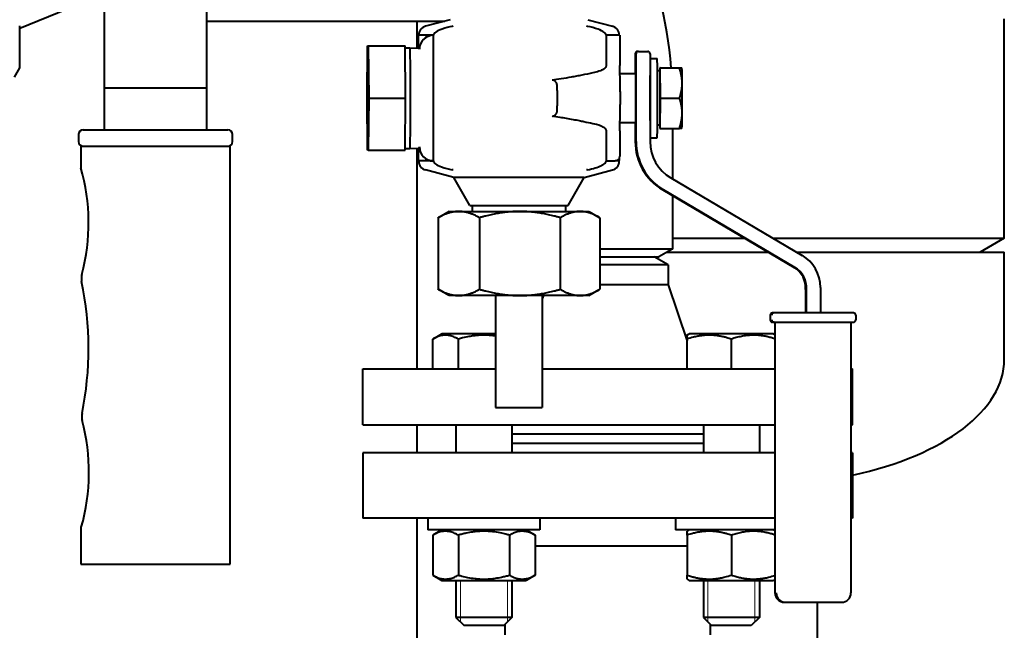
# Model space of a CAD drawing. Header units: millimetres. Extents: x -4428 to 4131, y -3615 to 4038.
# Tile 161 of 172: x 3672 to 3883, y 2447 to 2577. Entities that reach past the tile are written whole.
import ezdxf

# ---------------------------------------------------------------- set-up
doc = ezdxf.new("R2010")
doc.units = ezdxf.units.MM
doc.linetypes.add('K5LT_BASIC', pattern=[0])
doc.linetypes.add('K5LT_THIN', pattern=[0])
doc.layers.add('Системный слой', color=7, linetype='Continuous')

# ---------------------------------------------------------------- blocks, each defined once
blk = doc.blocks.new('U9')
at = {"layer": 'Системный слой', "color": 150, "linetype": 'K5LT_BASIC', "lineweight": 40, "true_color": 0x0080ff}
for p, q in [((3681.93, 2579.57), (3671.93, 2575.48)), ((3690.05, 2579.85), (3690.05, 2562.75)), ((3712.05, 2562.75), (3712.05, 2579.85)), ((3712.05, 2577.07), (3763.06, 2577.07)), ((3757.12, 2571.29), (3757.12, 2577.07)), ((3764.19, 2577.37), (3758.92, 2575.97)), ((3793.67, 2577.37), (3798.95, 2575.97)), ((3882.93, 2530.57), (3882.93, 2577.57)), ((3671.93, 2567.03), (3671.93, 2576.06)), ((3764.8, 2575.97), (3764.62, 2575.93)), ((3793.6, 2575.93), (3793.41, 2575.97)), ((3760.57, 2574.04), (3757.43, 2574.04)), ((3757.43, 2574.04), (3757.43, 2574.04)), ((3760.61, 2574.04), (3760.57, 2574.04)), ((3760.61, 2574.04), (3760.61, 2574.05)), ((3760.61, 2547.11), (3760.61, 2574.04)), ((3797.61, 2574.04), (3797.61, 2574.05)), ((3800.57, 2574.04), (3797.61, 2574.04)), ((3797.61, 2574.04), (3797.61, 2567.58)), ((3800.57, 2574.04), (3800.57, 2567.58)), ((3746.4, 2560.57), (3746.48, 2571.75)), ((3746.48, 2571.75), (3746.64, 2571.75)), ((3746.64, 2571.75), (3754.51, 2571.75)), ((3746.64, 2571.75), (3746.72, 2560.57)), ((3754.6, 2560.57), (3754.51, 2571.75)), ((3754.52, 2571.34), (3755.55, 2571.34)), ((3755.55, 2571.34), (3757.3, 2571.28)), ((3803.84, 2570.07), (3803.84, 2565.82)), ((3804.02, 2551.26), (3804.02, 2570.07)), ((3804.52, 2570.57), (3804.34, 2570.57)), ((3804.52, 2570.57), (3806.52, 2570.57)), ((3807.02, 2570.07), (3807.02, 2565.39)), ((3807.02, 2569.07), (3808.53, 2569.07)), ((3670.81, 2565.09), (3671.93, 2567.03)), ((3671.66, 2566.56), (3671.93, 2567.03)), ((3795.08, 2566.07), (3794.73, 2565.99)), ((3800.57, 2567.58), (3800.57, 2567.58)), ((3800.57, 2565.82), (3803.93, 2565.82)), ((3809.13, 2566.39), (3808.61, 2566.39)), ((3809.08, 2567.07), (3809.08, 2566.39)), ((3809.18, 2567.07), (3809.08, 2567.07)), ((3809.18, 2567.07), (3813.29, 2567.07)), ((3809.22, 2560.57), (3809.18, 2567.07)), ((3813.29, 2567.07), (3813.83, 2567.07)), ((3813.83, 2567.07), (3813.83, 2567.07)), ((3807.02, 2565.39), (3807.02, 2555.75)), ((3690.05, 2562.75), (3712.05, 2562.75)), ((3690.05, 2562.75), (3690.05, 2555.12)), ((3712.05, 2555.12), (3712.05, 2562.75)), ((3787.13, 2562.22), (3787.13, 2558.92)), ((3800.61, 2561.92), (3800.61, 2561.92)), ((3800.61, 2561.92), (3800.61, 2561.92)), ((3800.61, 2561.91), (3800.61, 2561.92)), ((3800.61, 2561.91), (3800.61, 2559.23)), ((3746.48, 2549.4), (3746.4, 2560.57)), ((3746.72, 2560.57), (3746.64, 2549.4)), ((3746.72, 2560.57), (3754.6, 2560.57)), ((3754.51, 2549.4), (3754.6, 2560.57)), ((3809.18, 2554.07), (3809.22, 2560.57)), ((3809.22, 2560.57), (3813.34, 2560.57)), ((3800.61, 2559.23), (3800.61, 2559.23)), ((3800.61, 2559.23), (3800.61, 2559.23)), ((3800.61, 2559.23), (3800.61, 2559.23)), ((3800.57, 2555.33), (3803.93, 2555.33)), ((3803.84, 2555.33), (3803.84, 2551.26)), ((3807.02, 2555.75), (3807.02, 2551.26)), ((3685.55, 2553.76), (3716.55, 2553.76)), ((3690.05, 2555.12), (3690.05, 2553.76)), ((3712.05, 2553.76), (3712.05, 2555.12)), ((3794.73, 2555.15), (3795.08, 2555.08)), ((3797.61, 2553.57), (3797.61, 2548.11)), ((3800.57, 2553.57), (3800.57, 2553.57)), ((3800.57, 2553.57), (3800.57, 2548.11)), ((3809.13, 2554.76), (3808.61, 2554.76)), ((3809.08, 2554.76), (3809.08, 2554.07)), ((3809.08, 2554.07), (3809.18, 2554.07)), ((3809.18, 2554.07), (3813.29, 2554.07)), ((3811.93, 2543.22), (3811.93, 2554.07)), ((3813.83, 2554.07), (3813.29, 2554.07)), ((3813.83, 2554.07), (3813.83, 2554.07)), ((3684.55, 2552.76), (3684.55, 2551.26)), ((3717.55, 2551.26), (3717.55, 2552.76)), ((3807.02, 2552.07), (3808.53, 2552.07)), ((3685.05, 2550.26), (3685.55, 2550.26)), ((3685.05, 2550.26), (3685.05, 2545.66)), ((3685.55, 2550.26), (3716.55, 2550.26)), ((3716.55, 2550.26), (3717.05, 2550.26)), ((3717.05, 2461.76), (3717.05, 2550.26)), ((3746.64, 2549.4), (3746.48, 2549.4)), ((3746.64, 2549.4), (3754.51, 2549.4)), ((3754.52, 2549.8), (3755.55, 2549.8)), ((3755.55, 2549.8), (3757.3, 2549.86)), ((3757.12, 2502.57), (3757.12, 2549.85)), ((3757.43, 2547.11), (3757.43, 2547.11)), ((3760.57, 2547.11), (3757.43, 2547.11)), ((3760.57, 2547.11), (3760.61, 2547.11)), ((3760.61, 2547.11), (3760.61, 2547.1)), ((3797.61, 2548.11), (3797.61, 2547.1)), ((3797.61, 2547.11), (3799.57, 2547.11)), ((3800.43, 2547.11), (3799.57, 2547.11)), ((3800.43, 2547.11), (3800.43, 2547.11)), ((3764.93, 2543.57), (3758.92, 2545.18)), ((3764.8, 2545.18), (3764.62, 2545.21)), ((3792.93, 2543.57), (3798.95, 2545.18)), ((3793.6, 2545.21), (3793.41, 2545.18)), ((3768.39, 2537.57), (3764.93, 2543.57)), ((3792.93, 2543.57), (3764.93, 2543.57)), ((3789.47, 2537.57), (3792.93, 2543.57)), ((3811.44, 2543.51), (3839.58, 2526.89)), ((3809.74, 2540.93), (3837.88, 2524.31)), ((3838.06, 2524.31), (3809.91, 2540.93)), ((3811.93, 2528.3), (3811.93, 2539.64)), ((3763.93, 2536.29), (3761.73, 2535.03)), ((3763.93, 2536.29), (3766.04, 2536.29)), ((3766.04, 2536.29), (3779.12, 2536.29)), ((3768.39, 2537.57), (3789.47, 2537.57)), ((3768.93, 2537.57), (3768.93, 2536.29)), ((3779.12, 2536.29), (3792.01, 2536.29)), ((3788.93, 2537.57), (3788.93, 2536.29)), ((3792.01, 2536.29), (3793.93, 2536.29)), ((3793.93, 2536.29), (3796.13, 2535.03)), ((3761.61, 2534.95), (3761.61, 2519.63)), ((3770.46, 2534.95), (3770.46, 2519.63)), ((3787.78, 2534.95), (3787.78, 2519.63)), ((3796.25, 2534.95), (3796.25, 2519.63)), ((3811.93, 2530.57), (3827.28, 2530.57)), ((3833.35, 2530.57), (3882.93, 2530.57)), ((3882.93, 2530.57), (3877.73, 2527.57)), ((3796.25, 2528.3), (3811.93, 2528.3)), ((3811.93, 2528.3), (3808.93, 2526.57)), ((3796.25, 2526.57), (3808.93, 2526.57)), ((3810.93, 2524.84), (3807.93, 2526.57)), ((3810.66, 2527.57), (3832.36, 2527.57)), ((3838.43, 2527.57), (3882.93, 2527.57)), ((3882.93, 2504.57), (3882.93, 2527.57)), ((3810.93, 2524.84), (3796.25, 2524.84)), ((3810.93, 2524.84), (3810.93, 2520.57)), ((3763.93, 2518.29), (3761.73, 2519.56)), ((3793.93, 2518.29), (3796.13, 2519.56)), ((3810.93, 2520.57), (3796.25, 2520.57)), ((3810.93, 2520.57), (3814.95, 2508.52)), ((3840.51, 2519.57), (3840.34, 2519.57)), ((3840.34, 2519.57), (3840.34, 2514.57)), ((3840.51, 2514.57), (3840.51, 2519.57)), ((3843.51, 2520.01), (3843.51, 2514.57)), ((3766.04, 2518.29), (3763.93, 2518.29)), ((3779.12, 2518.29), (3766.04, 2518.29)), ((3773.93, 2518.29), (3773.93, 2494.29)), ((3792.01, 2518.29), (3779.12, 2518.29)), ((3784.17, 2518.29), (3783.93, 2517.57)), ((3783.93, 2518.29), (3783.93, 2494.29)), ((3793.93, 2518.29), (3792.01, 2518.29)), ((3832.76, 2514.07), (3832.76, 2514.07)), ((3832.76, 2514.07), (3832.76, 2513.07)), ((3833.59, 2514.57), (3833.26, 2514.57)), ((3850.59, 2514.57), (3833.59, 2514.57)), ((3851.09, 2514.07), (3851.09, 2514.07)), ((3851.09, 2514.07), (3851.09, 2513.07)), ((3851.09, 2513.07), (3851.09, 2513.07)), ((3833.59, 2512.57), (3833.26, 2512.57)), ((3833.59, 2512.57), (3850.59, 2512.57)), ((3833.79, 2512.57), (3833.79, 2454.57)), ((3850.06, 2512.57), (3850.06, 2454.57)), ((3760.44, 2508.95), (3762.39, 2510.07)), ((3760.44, 2502.57), (3760.44, 2508.95)), ((3761.91, 2509.8), (3762.39, 2510.07)), ((3773.93, 2510.07), (3762.39, 2510.07)), ((3765.93, 2502.57), (3765.93, 2508.95)), ((3814.59, 2509.59), (3815.42, 2510.07)), ((3814.95, 2509.8), (3815.42, 2510.07)), ((3814.95, 2508.95), (3814.95, 2509.8)), ((3814.95, 2502.57), (3814.95, 2508.95)), ((3833.47, 2510.07), (3815.42, 2510.07)), ((3824.45, 2502.57), (3824.45, 2508.95)), ((3833.79, 2509.89), (3833.47, 2510.07)), ((3833.79, 2509.89), (3833.47, 2510.07)), ((3745.43, 2490.57), (3745.43, 2502.57)), ((3745.43, 2502.57), (3773.93, 2502.57)), ((3783.93, 2502.57), (3833.79, 2502.57)), ((3850.06, 2502.57), (3850.43, 2502.57)), ((3850.43, 2490.57), (3850.43, 2502.57)), ((3773.93, 2494.29), (3783.93, 2494.29)), ((3745.43, 2490.57), (3833.79, 2490.57)), ((3757.12, 2484.57), (3757.12, 2490.57)), ((3765.41, 2490.57), (3765.41, 2484.57)), ((3777.41, 2490.57), (3777.41, 2484.57)), ((3818.45, 2490.57), (3818.45, 2484.57)), ((3830.45, 2490.57), (3830.45, 2484.57)), ((3850.06, 2490.57), (3850.43, 2490.57)), ((3818.45, 2488.57), (3777.41, 2488.57)), ((3818.45, 2486.57), (3777.41, 2486.57)), ((3833.79, 2484.57), (3745.43, 2484.57)), ((3745.43, 2484.57), (3745.43, 2470.57)), ((3850.43, 2484.57), (3850.06, 2484.57)), ((3850.43, 2484.57), (3850.43, 2470.57)), ((3833.79, 2470.57), (3745.43, 2470.57)), ((3757.12, 2355.57), (3757.12, 2470.57)), ((3759.41, 2470.57), (3759.41, 2468.07)), ((3783.41, 2470.57), (3783.41, 2468.07)), ((3812.45, 2470.57), (3812.45, 2468.07)), ((3850.43, 2470.57), (3850.06, 2470.57)), ((3685.14, 2468.65), (3685.05, 2468.67)), ((3685.05, 2468.67), (3685.05, 2461.76)), ((3771.41, 2468.07), (3759.41, 2468.07)), ((3762.39, 2468.07), (3760.44, 2466.95)), ((3760.44, 2466.95), (3760.44, 2458.4)), ((3765.93, 2466.95), (3765.93, 2458.4)), ((3783.41, 2468.07), (3771.41, 2468.07)), ((3776.9, 2466.95), (3776.9, 2458.4)), ((3780.44, 2468.07), (3782.38, 2466.95)), ((3782.38, 2466.95), (3782.38, 2458.4)), ((3833.79, 2468.07), (3812.45, 2468.07)), ((3815.42, 2468.07), (3814.95, 2467.8)), ((3814.95, 2466.95), (3814.95, 2467.8)), ((3814.95, 2466.95), (3814.95, 2458.4)), ((3824.45, 2466.95), (3824.45, 2458.4)), ((3833.47, 2468.07), (3833.79, 2467.89)), ((3814.95, 2464.57), (3782.38, 2464.57)), ((3685.05, 2461.76), (3685.05, 2460.76)), ((3685.05, 2460.76), (3717.05, 2460.76)), ((3717.05, 2460.76), (3717.05, 2461.76)), ((3760.44, 2458.4), (3762.39, 2457.27)), ((3782.38, 2458.4), (3780.44, 2457.27)), ((3814.95, 2457.55), (3814.95, 2458.4)), ((3762.39, 2457.27), (3780.44, 2457.27)), ((3765.41, 2457.27), (3765.41, 2449.32)), ((3777.41, 2457.27), (3777.41, 2449.32)), ((3814.95, 2457.55), (3815.42, 2457.27)), ((3815.42, 2457.27), (3824.45, 2457.27)), ((3818.45, 2457.27), (3818.45, 2449.32)), ((3824.45, 2457.27), (3833.47, 2457.27)), ((3830.45, 2457.27), (3830.45, 2449.32)), ((3833.79, 2457.46), (3833.47, 2457.27)), ((3833.79, 2454.57), (3833.79, 2454.57)), ((3850.06, 2454.57), (3850.06, 2454.57)), ((3835.79, 2452.57), (3836.06, 2452.57)), ((3836.06, 2452.57), (3848.06, 2452.57)), ((3842.93, 2367.57), (3842.93, 2452.57)), ((3777.41, 2449.32), (3765.41, 2449.32)), ((3765.41, 2449.32), (3767.16, 2447.57)), ((3765.41, 2449.32), (3767.16, 2447.57)), ((3777.41, 2449.32), (3775.66, 2447.57)), ((3775.93, 2447.84), (3775.66, 2447.57)), ((3775.93, 2447.84), (3775.93, 2445.57)), ((3830.45, 2449.32), (3818.45, 2449.32)), ((3818.45, 2449.32), (3820.2, 2447.57)), ((3819.93, 2447.84), (3819.93, 2445.57)), ((3830.45, 2449.32), (3828.7, 2447.57)), ((3830.45, 2449.32), (3828.7, 2447.57)), ((3775.66, 2447.57), (3767.16, 2447.57)), ((3828.7, 2447.57), (3820.2, 2447.57))]:
    blk.add_line(p, q, dxfattribs=at)
at = {"layer": 'Системный слой', "color": 7, "linetype": 'K5LT_THIN', "lineweight": 20}
for p, q in [((3766.36, 2457.27), (3766.36, 2449.32)), ((3776.47, 2457.27), (3776.47, 2449.32)), ((3819.39, 2457.27), (3819.39, 2449.32)), ((3829.5, 2457.27), (3829.5, 2449.32)), ((3766.36, 2449.32), (3766.36, 2448.38)), ((3776.47, 2449.32), (3776.47, 2448.38)), ((3819.39, 2449.32), (3819.39, 2448.38)), ((3829.5, 2449.32), (3829.5, 2448.38))]:
    blk.add_line(p, q, dxfattribs=at)
at = {"layer": 'Системный слой', "color": 150, "linetype": 'K5LT_BASIC', "lineweight": 40, "true_color": 0x0080ff}
for centre, radius, start, end in [((3713.93, 2558.57), 98, 4.9758, 22.9963), ((3759.43, 2574.04), 2, 104.9314, 180), ((3798.43, 2574.04), 2, 0, 75.0686), ((3685.55, 2552.76), 1, 90, 180), ((3716.55, 2552.76), 1, 0, 90), ((3685.55, 2551.26), 1, 180, 270), ((3716.55, 2551.26), 1, 270, 0), ((3759.43, 2547.11), 2, 180, 255.0686), ((3798.43, 2547.11), 2, 284.9314, 0), ((3799.57, 2548.11), 1, 270, 0), ((3643.66, 2533.85), 43.04, 345.1207, 15.9165), ((3688.44, 2521.96), 3.3, 165.1207, 191.8227), ((3616.75, 2506.95), 69.94, 348.5102, 11.8227), ((3833.26, 2514.07), 0.5, 135.0023, 180), ((3833.26, 2513.07), 0.5, 180, 270), ((3833.26, 2514.07), 0.5, 90, 135.0023), ((3850.59, 2514.07), 0.5, 0, 90), ((3850.59, 2513.07), 0.5, 315.0018, 0), ((3850.59, 2513.07), 0.5, 270, 315.0019), ((3688.53, 2492.36), 3.3, 168.5102, 194.9006), ((3643.77, 2480.45), 43.01, 344.0741, 14.9006), ((3835.79, 2454.57), 2, 180, 270), ((3848.06, 2454.57), 2, 315.0019, 0), ((3848.06, 2454.57), 2, 270, 315.0016)]:
    blk.add_arc(centre, radius, start, end, dxfattribs=at)
for centre, major_axis, ratio, start_param, end_param in [((3760.57, 2571.04), (0, 3), 0.99992, 0, 1.570796), ((3760.57, 2571.04), (-2.13, -2.13), 0.987442, 3.920672, 5.491469), ((3755.55, 2560.57), (0, -10.77), 0.012637, 3.141198, 3.141593), ((3755.55, 2560.57), (0, -10.77), 0.012637, 0.000395, 3.141198), ((3760.29, 2571.04), (-2.13, 2.13), 0.987442, 0.599961, 0.708565), ((3760.29, 2571.04), (0, -3), 0.99992, 4.543371, 4.629273), ((3804.34, 2570.07), (0, 0.5), 0.99992, 0, 1.570796), ((3804.52, 2570.07), (0, -0.5), 0.99992, 3.141593, 4.712389), ((3806.52, 2570.07), (0, 0.5), 0.99992, 4.712389, 6.283185), ((3808.53, 2560.57), (0, -8.5), 0.012637, 0, 3.141593), ((3803.93, 2560.57), (0, -5.25), 0.012637, 0, 3.141593), ((3809.13, 2560.57), (0, -5.82), 0.012637, 0, 3.141593), ((3813.83, 2560.57), (0, 6.5), 0.012637, -1.047198, -0.021891), ((3797.59, 2563.8), (-3, -0.04), 0.75645, 3.122271, 3.140965), ((3806.93, 2560.57), (0, 8.5), 0.012637, 4.109198, 5.31558), ((3813.83, 2560.57), (0, 6.5), 0.012637, 4.18879, 5.235988), ((3787.11, 2562.22), (0, 2), 0.012637, 4.712389, 5.064891), ((3787.11, 2558.92), (0, 2), 0.012637, 4.359887, 4.712389), ((3797.59, 2557.35), (3, -0.04), 0.75645, 0.000627, 0.019322), ((3813.83, 2560.57), (0, 6.5), 0.012637, 3.163484, 4.18879), ((3797.59, 2557.35), (3, -0.04), 0.75645, 0.000626, 0.000627), ((3815.84, 2551.26), (0, -12), 0.99992, 4.712389, 5.749775), ((3816.02, 2551.26), (0, -12), 0.99992, 4.712389, 5.749775), ((3816.02, 2551.26), (0, -9), 0.99992, 4.712389, 5.749775), ((3755.55, 2560.57), (0, -10.77), 0.012637, 0, 0.000395), ((3760.29, 2550.11), (2.13, 2.13), 0.987442, 2.433025, 2.541607), ((3760.57, 2550.11), (0, -3), 0.99992, 4.712389, 6.283185), ((3760.57, 2550.11), (-2.13, 2.13), 0.987442, 0.791717, 2.362513), ((3835.51, 2520.01), (0, 8), 0.99992, 4.712389, 5.749775), ((3835.3, 2519.96), (0, 5.06), 0.99992, 4.634895, 5.746753), ((3835.47, 2519.96), (0, 5.06), 0.99992, 4.634895, 5.746753), ((3833.26, 2513.07), (0, -0.5), 0.99992, 4.712389, 6.283185), ((3833.26, 2514.07), (0, 0.5), 0.99992, 0, 0.785398), ((3833.59, 2514.07), (0, 0.5), 0.99992, 0, 1.570796), ((3833.59, 2513.07), (0, -0.5), 0.99992, 4.712389, 6.283185), ((3850.59, 2514.07), (0, 0.5), 0.99992, 4.712389, 6.283185), ((3850.59, 2513.07), (0, -0.5), 0.99992, 0, 0.785398), ((3828.93, 2504.57), (54, 0), 0.5, 5.121886, 6.283185), ((3835.79, 2454.57), (0, -2), 0.99992, 4.712389, 6.283185), ((3836.06, 2454.57), (0, -2), 0.99992, 4.712389, 6.283185), ((3848.06, 2454.57), (0, -2), 0.99992, 0, 0.785398)]:
    blk.add_ellipse(centre, major_axis=major_axis, ratio=ratio, start_param=start_param, end_param=end_param, dxfattribs=at)
for points, knots in [([(3764.62, 2575.93), (3763.91, 2575.8), (3763.16, 2575.62), (3761.87, 2575.16), (3761.41, 2574.94), (3760.97, 2574.62), (3760.83, 2574.5), (3760.7, 2574.32), (3760.66, 2574.27), (3760.62, 2574.16), (3760.61, 2574.1), (3760.61, 2574.05)], [0, 0, 0, 0, 0.2170273, 0.2170273, 0.4118342, 0.4118342, 0.4946189, 0.4946189, 0.5266183, 0.5266183, 0.5541436, 0.5541436, 0.5541436, 0.5541436]), ([(3797.61, 2574.05), (3797.61, 2574.1), (3797.6, 2574.15), (3797.55, 2574.27), (3797.51, 2574.34), (3797.36, 2574.52), (3797.23, 2574.63), (3796.82, 2574.92), (3796.42, 2575.13), (3795.17, 2575.59), (3794.36, 2575.79), (3793.6, 2575.93)], [0, 0, 0, 0, 0.0155482, 0.0155482, 0.0385941, 0.0385941, 0.0853035, 0.0853035, 0.1894432, 0.1894432, 0.3324782, 0.3324782, 0.3324782, 0.3324782]), ([(3757.33, 2571.46), (3757.33, 2571.48), (3757.33, 2571.51), (3757.34, 2571.56), (3757.34, 2571.59), (3757.34, 2571.64), (3757.35, 2571.69), (3757.35, 2571.87), (3757.36, 2572.03), (3757.37, 2572.3), (3757.38, 2572.4), (3757.38, 2572.52), (3757.38, 2572.54), (3757.38, 2572.6), (3757.39, 2572.65), (3757.39, 2572.72), (3757.39, 2572.75), (3757.39, 2572.81), (3757.39, 2572.83), (3757.39, 2572.86), (3757.39, 2572.87), (3757.39, 2572.9), (3757.39, 2572.91), (3757.4, 2572.99), (3757.4, 2573.06), (3757.4, 2573.2), (3757.41, 2573.28), (3757.41, 2573.38), (3757.41, 2573.42), (3757.41, 2573.49), (3757.41, 2573.52), (3757.42, 2573.58), (3757.42, 2573.6), (3757.42, 2573.65), (3757.42, 2573.67), (3757.42, 2573.72), (3757.42, 2573.74), (3757.42, 2573.78), (3757.42, 2573.8), (3757.42, 2573.84), (3757.43, 2573.87), (3757.43, 2573.93), (3757.43, 2573.95), (3757.43, 2573.99), (3757.43, 2574.01), (3757.43, 2574.03), (3757.43, 2574.03), (3757.43, 2574.04)], [0, 0, 0, 0, 1.192414, 1.192414, 1.874942, 1.874942, 3, 3, 6, 6, 7.687299, 7.687299, 7.942871, 7.942871, 8.664083, 8.664083, 9.13013, 9.13013, 9.431291, 9.431291, 9.6259, 9.6259, 9.82051, 9.82051, 10.833622, 10.833622, 11.846733, 11.846733, 12.333917, 12.333917, 12.8211, 12.8211, 13.151144, 13.151144, 13.481189, 13.481189, 13.759432, 13.759432, 14.037675, 14.037675, 14.42764, 14.42764, 14.768578, 14.768578, 14.966065, 14.966065, 15, 15, 15, 15]), ([(3794.73, 2565.99), (3793.97, 2565.82), (3792.81, 2565.58), (3791.27, 2565.27), (3789.8, 2564.99), (3788.05, 2564.69), (3786.67, 2564.48), (3786.01, 2564.4)], [0, 0, 0, 0, 2.149291, 3.224074, 4.265718, 6.215985, 8, 8, 8, 8]), ([(3797.61, 2567.58), (3797.61, 2567.53), (3797.6, 2567.48), (3797.57, 2567.38), (3797.55, 2567.33), (3797.48, 2567.18), (3797.4, 2567.08), (3797.04, 2566.74), (3796.65, 2566.56), (3795.96, 2566.28), (3795.51, 2566.16), (3795.08, 2566.07)], [-0.2863057, -0.2863057, -0.2863057, -0.2863057, -0.2738017, -0.2738017, -0.2605447, -0.2605447, -0.2304806, -0.2304806, -0.1359483, -0.1359483, 0, 0, 0, 0]), ([(3800.59, 2563.84), (3800.59, 2563.93), (3800.59, 2564.03), (3800.58, 2564.22), (3800.58, 2564.3), (3800.58, 2564.48), (3800.58, 2564.57), (3800.58, 2564.83), (3800.58, 2565.01), (3800.57, 2565.39), (3800.57, 2565.59), (3800.57, 2565.8), (3800.57, 2565.81), (3800.57, 2566.01), (3800.57, 2566.19), (3800.57, 2566.59), (3800.57, 2566.81), (3800.57, 2567.21), (3800.57, 2567.39), (3800.57, 2567.58)], [0, 0, 0, 0, 2.159436, 2.159436, 3.859612, 3.859612, 5.559787, 5.559787, 8.762767, 8.762767, 11.955237, 11.955237, 12.110289, 12.110289, 15.040966, 15.040966, 18.231255, 18.231255, 21, 21, 21, 21]), ([(3787.11, 2563.32), (3787.1, 2563.4), (3787.07, 2563.54), (3787.01, 2563.72), (3786.94, 2563.86), (3786.87, 2563.98), (3786.81, 2564.06), (3786.77, 2564.11), (3786.71, 2564.16), (3786.64, 2564.23), (3786.54, 2564.3), (3786.44, 2564.34), (3786.35, 2564.38), (3786.26, 2564.39), (3786.2, 2564.4), (3786.16, 2564.41), (3786.09, 2564.41), (3786.05, 2564.4), (3786.01, 2564.4)], [0, 0, 0, 0, 3.059821, 4.74104, 6.736599, 8.370479, 9.414176, 10.25693, 10.729817, 12.284549, 13.578963, 14.499365, 15.696346, 16.579656, 17.100565, 17.515396, 18.036827, 19, 19, 19, 19]), ([(3800.61, 2561.95), (3800.61, 2561.96), (3800.61, 2561.98), (3800.61, 2562.09), (3800.61, 2562.19), (3800.61, 2562.33), (3800.61, 2562.39), (3800.61, 2562.49), (3800.61, 2562.55), (3800.6, 2562.7), (3800.6, 2562.81), (3800.6, 2563.05), (3800.6, 2563.19), (3800.59, 2563.46), (3800.59, 2563.59), (3800.59, 2563.76), (3800.59, 2563.8), (3800.59, 2563.84)], [2.326003, 2.326003, 2.326003, 2.326003, 2.846374, 2.846374, 5.496024, 5.496024, 7.075354, 7.075354, 8.654684, 8.654684, 11.78787, 11.78787, 16.18787, 16.18787, 20.58787, 20.58787, 22, 22, 22, 22]), ([(3787.13, 2562.91), (3787.13, 2563.03), (3787.13, 2563.17), (3787.11, 2563.3), (3787.11, 2563.32)], [0, 0, 0, 0, 4.296725, 5, 5, 5, 5]), ([(3800.61, 2561.96), (3800.61, 2561.96), (3800.61, 2561.96), (3800.61, 2561.96), (3800.61, 2561.96), (3800.61, 2561.96), (3800.61, 2561.96), (3800.61, 2561.96), (3800.61, 2561.96), (3800.61, 2561.96), (3800.61, 2561.96), (3800.61, 2561.96), (3800.61, 2561.96), (3800.61, 2561.96), (3800.61, 2561.96), (3800.61, 2561.95), (3800.61, 2561.95), (3800.61, 2561.95), (3800.61, 2561.95), (3800.61, 2561.94), (3800.61, 2561.94), (3800.61, 2561.94), (3800.61, 2561.93), (3800.61, 2561.93), (3800.61, 2561.93), (3800.61, 2561.93), (3800.61, 2561.93), (3800.61, 2561.93), (3800.61, 2561.93), (3800.61, 2561.92), (3800.61, 2561.92), (3800.61, 2561.92), (3800.61, 2561.92), (3800.61, 2561.92), (3800.61, 2561.92), (3800.61, 2561.92), (3800.61, 2561.92), (3800.61, 2561.92), (3800.61, 2561.92), (3800.61, 2561.92), (3800.61, 2561.92), (3800.61, 2561.92), (3800.61, 2561.92), (3800.61, 2561.92)], [0, 0, 0, 0, 0.008933, 0.008933, 0.117647, 0.117647, 0.29558, 0.29558, 0.355549, 0.355549, 0.794248, 0.794248, 1.671647, 1.671647, 3.426444, 3.426444, 6.919408, 6.919408, 7.96236, 7.96236, 11.519408, 11.519408, 16.119408, 16.119408, 16.37642, 16.37642, 17.417938, 17.417938, 18.364772, 18.364772, 19.22553, 19.22553, 20.008038, 20.008038, 20.719408, 20.719408, 21.430779, 21.430779, 22.084274, 22.084274, 22.748095, 22.748095, 23, 23, 23, 23]), ([(3786.01, 2556.75), (3786.06, 2556.74), (3786.11, 2556.74), (3786.2, 2556.74), (3786.29, 2556.75), (3786.39, 2556.78), (3786.5, 2556.83), (3786.62, 2556.9), (3786.71, 2556.97), (3786.78, 2557.05), (3786.82, 2557.1), (3786.88, 2557.18), (3786.93, 2557.26), (3786.99, 2557.38), (3787.06, 2557.57), (3787.09, 2557.72), (3787.11, 2557.83)], [0, 0, 0, 0, 1.168678, 1.54727, 2.326154, 3.599846, 4.573597, 5.713974, 7.294344, 7.966607, 8.944681, 9.461541, 10.928626, 12.076215, 13.683048, 17, 17, 17, 17]), ([(3787.11, 2557.83), (3787.12, 2557.92), (3787.13, 2558.05), (3787.13, 2558.19), (3787.13, 2558.23)], [0, 0, 0, 0, 3.524953, 5, 5, 5, 5]), ([(3800.59, 2557.31), (3800.59, 2557.32), (3800.59, 2557.33), (3800.59, 2557.37), (3800.59, 2557.39), (3800.59, 2557.46), (3800.59, 2557.51), (3800.59, 2557.63), (3800.6, 2557.71), (3800.6, 2557.84), (3800.6, 2557.89), (3800.6, 2557.99), (3800.6, 2558.04), (3800.6, 2558.19), (3800.6, 2558.29), (3800.6, 2558.45), (3800.6, 2558.51), (3800.61, 2558.66), (3800.61, 2558.75), (3800.61, 2558.95), (3800.61, 2559.08), (3800.61, 2559.2)], [0, 0, 0, 0, 0.447294, 0.447294, 1.252423, 1.252423, 2.862681, 2.862681, 5.500975, 5.500975, 7.08128, 7.08128, 8.661586, 8.661586, 11.796708, 11.796708, 13.615811, 13.615811, 16.196708, 16.196708, 19.675426, 19.675426, 19.675426, 19.675426]), ([(3800.61, 2559.18), (3800.61, 2559.18), (3800.61, 2559.18), (3800.61, 2559.18), (3800.61, 2559.18), (3800.61, 2559.18), (3800.61, 2559.18), (3800.61, 2559.18), (3800.61, 2559.18), (3800.61, 2559.18), (3800.61, 2559.19), (3800.61, 2559.19), (3800.61, 2559.19), (3800.61, 2559.19), (3800.61, 2559.19), (3800.61, 2559.2), (3800.61, 2559.2), (3800.61, 2559.2), (3800.61, 2559.2), (3800.61, 2559.2), (3800.61, 2559.2), (3800.61, 2559.2), (3800.61, 2559.2), (3800.61, 2559.2), (3800.61, 2559.2), (3800.61, 2559.21), (3800.61, 2559.21), (3800.61, 2559.21), (3800.61, 2559.22), (3800.61, 2559.22), (3800.61, 2559.23), (3800.61, 2559.23)], [0, 0, 0, 0, 0.108548, 0.108548, 0.296927, 0.296927, 0.332281, 0.332281, 0.75502, 0.75502, 1.600496, 1.600496, 3.291449, 3.291449, 6.655264, 6.655264, 7.670363, 7.670363, 8.144437, 8.144437, 8.362489, 8.362489, 9.15941, 9.15941, 10.711327, 10.711327, 13.794205, 13.794205, 18.394205, 18.394205, 23, 23, 23, 23]), ([(3786.01, 2556.75), (3786.57, 2556.67), (3787.58, 2556.53), (3789.08, 2556.28), (3790.47, 2556.03), (3791.74, 2555.78), (3793.15, 2555.5), (3794.1, 2555.29), (3794.73, 2555.15)], [0, 0, 0, 0, 1.686001, 3.094114, 4.59824, 5.983549, 7.022617, 9, 9, 9, 9]), ([(3800.57, 2553.57), (3800.57, 2553.71), (3800.57, 2553.86), (3800.57, 2554.12), (3800.57, 2554.23), (3800.57, 2554.46), (3800.57, 2554.57), (3800.57, 2554.9), (3800.57, 2555.1), (3800.57, 2555.31), (3800.57, 2555.32), (3800.57, 2555.52), (3800.57, 2555.71), (3800.58, 2556.08), (3800.58, 2556.26), (3800.58, 2556.61), (3800.58, 2556.77), (3800.59, 2557.06), (3800.59, 2557.19), (3800.59, 2557.31)], [0, 0, 0, 0, 2.167379, 2.167379, 3.872593, 3.872593, 5.577807, 5.577807, 8.794998, 8.794998, 8.891288, 8.891288, 11.991835, 11.991835, 15.10153, 15.10153, 18.290557, 18.290557, 21, 21, 21, 21]), ([(3795.08, 2555.08), (3795.56, 2554.97), (3796.46, 2554.75), (3797.18, 2554.26), (3797.32, 2554.16), (3797.48, 2553.96), (3797.53, 2553.88), (3797.59, 2553.72), (3797.61, 2553.64), (3797.61, 2553.57)], [-0.3203761, -0.3203761, -0.3203761, -0.3203761, -0.10112, -0.10112, -0.0517982, -0.0517982, -0.022947, -0.022947, 0, 0, 0, 0]), ([(3757.43, 2547.11), (3757.43, 2547.12), (3757.43, 2547.14), (3757.43, 2547.16), (3757.43, 2547.17), (3757.43, 2547.19), (3757.43, 2547.2), (3757.43, 2547.21), (3757.43, 2547.22), (3757.43, 2547.24), (3757.43, 2547.26), (3757.42, 2547.31), (3757.42, 2547.34), (3757.42, 2547.4), (3757.42, 2547.43), (3757.42, 2547.48), (3757.42, 2547.5), (3757.42, 2547.54), (3757.42, 2547.56), (3757.42, 2547.6), (3757.41, 2547.62), (3757.41, 2547.66), (3757.41, 2547.69), (3757.41, 2547.73), (3757.41, 2547.76), (3757.41, 2547.8), (3757.41, 2547.81), (3757.41, 2547.83), (3757.41, 2547.84), (3757.41, 2547.85), (3757.41, 2547.86), (3757.41, 2547.86), (3757.41, 2547.87), (3757.41, 2547.88), (3757.41, 2547.88), (3757.41, 2547.89), (3757.41, 2547.9), (3757.4, 2547.93), (3757.4, 2547.95), (3757.4, 2547.99), (3757.4, 2548.02), (3757.4, 2548.11), (3757.4, 2548.16), (3757.39, 2548.26), (3757.39, 2548.3), (3757.39, 2548.43), (3757.38, 2548.51), (3757.38, 2548.69), (3757.37, 2548.78), (3757.36, 2549.04), (3757.36, 2549.2), (3757.35, 2549.41), (3757.34, 2549.47), (3757.34, 2549.55), (3757.34, 2549.55), (3757.34, 2549.62), (3757.33, 2549.67), (3757.33, 2549.7), (3757.33, 2549.7), (3757.33, 2549.7)], [0, 0, 0, 0, 0.309736, 0.309736, 0.540814, 0.540814, 0.785815, 0.785815, 0.979606, 0.979606, 1.452795, 1.452795, 2.327769, 2.327769, 3.202743, 3.202743, 3.767121, 3.767121, 4.331499, 4.331499, 4.895877, 4.895877, 5.597802, 5.597802, 6.299727, 6.299727, 6.677321, 6.677321, 6.95471, 6.95471, 7.025729, 7.025729, 7.16561, 7.16561, 7.296883, 7.296883, 7.542212, 7.542212, 8.032869, 8.032869, 8.910877, 8.910877, 10.529142, 10.529142, 11.836356, 11.836356, 14.450783, 14.450783, 17.474175, 17.474175, 23.520959, 23.520959, 26.787811, 26.787811, 27.192432, 27.192432, 30.765409, 30.765409, 33, 33, 33, 33]), ([(3760.61, 2547.1), (3760.61, 2547.04), (3760.62, 2546.99), (3760.66, 2546.87), (3760.71, 2546.81), (3760.85, 2546.62), (3760.98, 2546.51), (3761.39, 2546.22), (3761.8, 2546.02), (3763.04, 2545.56), (3763.86, 2545.36), (3764.62, 2545.21)], [0, 0, 0, 0, 0.0155483, 0.0155483, 0.0385943, 0.0385943, 0.0853048, 0.0853048, 0.1894519, 0.1894519, 0.3324771, 0.3324771, 0.3324771, 0.3324771]), ([(3793.6, 2545.21), (3794.87, 2545.46), (3795.85, 2545.77), (3796.76, 2546.2), (3797.1, 2546.38), (3797.41, 2546.68), (3797.49, 2546.77), (3797.56, 2546.9), (3797.58, 2546.94), (3797.6, 2547.02), (3797.61, 2547.06), (3797.61, 2547.1)], [0, 0, 0, 0, 0.3888455, 0.3888455, 0.5228781, 0.5228781, 0.5668914, 0.5668914, 0.5849992, 0.5849992, 0.601327, 0.601327, 0.601327, 0.601327]), ([(3800.43, 2547.11), (3800.43, 2547.11), (3800.43, 2547.11), (3800.43, 2547.12), (3800.43, 2547.13), (3800.43, 2547.14), (3800.43, 2547.15), (3800.43, 2547.17), (3800.43, 2547.18), (3800.44, 2547.2), (3800.44, 2547.2), (3800.44, 2547.23), (3800.44, 2547.24), (3800.44, 2547.27), (3800.44, 2547.28), (3800.44, 2547.31), (3800.44, 2547.32), (3800.44, 2547.34), (3800.44, 2547.35), (3800.45, 2547.37), (3800.45, 2547.38), (3800.45, 2547.38), (3800.45, 2547.39), (3800.45, 2547.39), (3800.45, 2547.39), (3800.45, 2547.4), (3800.45, 2547.4), (3800.45, 2547.41), (3800.45, 2547.41), (3800.45, 2547.42), (3800.45, 2547.42), (3800.45, 2547.44), (3800.45, 2547.45), (3800.45, 2547.47), (3800.45, 2547.47), (3800.45, 2547.49), (3800.45, 2547.51), (3800.46, 2547.54), (3800.46, 2547.56), (3800.46, 2547.61), (3800.46, 2547.64), (3800.46, 2547.67)], [0, 0, 0, 0, 0.255789, 0.255789, 0.665051, 0.665051, 1.278943, 1.278943, 2.298582, 2.298582, 2.915947, 2.915947, 4.140735, 4.140735, 5.365522, 5.365522, 6.590309, 6.590309, 7.507919, 7.507919, 8.017155, 8.017155, 8.277006, 8.277006, 8.359583, 8.359583, 8.697867, 8.697867, 8.956237, 8.956237, 9.472978, 9.472978, 10.421215, 10.421215, 11.082588, 11.082588, 12.446873, 12.446873, 14.515572, 14.515572, 17.352105, 17.352105, 17.352105, 17.352105]), ([(3765.93, 2508.95), (3765.69, 2509.09), (3765.29, 2509.3), (3764.76, 2509.51), (3764.34, 2509.64), (3763.97, 2509.73), (3763.59, 2509.78), (3763.2, 2509.8), (3762.83, 2509.79), (3762.46, 2509.74), (3762.07, 2509.66), (3761.51, 2509.48), (3760.97, 2509.24), (3760.57, 2509.02), (3760.44, 2508.95)], [0, 0, 0, 0, 2.031939, 3.311633, 4.396645, 5.423589, 6.350589, 7.49983, 8.533187, 9.335775, 10.524184, 11.684847, 13.915004, 15, 15, 15, 15]), ([(3773.93, 2509.61), (3773.84, 2509.62), (3773.59, 2509.66), (3773.08, 2509.72), (3772.59, 2509.76), (3772.08, 2509.79), (3771.74, 2509.8), (3771.39, 2509.8), (3771.05, 2509.8), (3770.65, 2509.78), (3770.18, 2509.75), (3769.71, 2509.71), (3769.05, 2509.64), (3768.09, 2509.48), (3766.98, 2509.24), (3766.23, 2509.04), (3765.93, 2508.95)], [0, 0, 0, 0, 1.113816, 2.970175, 6.125985, 6.926497, 9.037604, 10.093157, 11.148711, 13.009733, 14.870756, 16.731779, 18.592801, 22.694979, 28.282356, 31.97814, 31.97814, 31.97814, 31.97814]), ([(3824.45, 2508.95), (3824.12, 2509.06), (3823.58, 2509.22), (3822.78, 2509.43), (3822.06, 2509.58), (3821.46, 2509.68), (3820.93, 2509.74), (3820.39, 2509.78), (3819.72, 2509.8), (3819.17, 2509.79), (3818.6, 2509.75), (3818.01, 2509.69), (3817.19, 2509.56), (3816.16, 2509.33), (3815.4, 2509.1), (3814.95, 2508.95)], [0, 0, 0, 0, 1.679816, 2.780687, 4.100621, 5.29978, 5.785161, 6.773962, 7.999819, 9.102067, 9.530451, 10.806592, 12.055167, 13.667644, 16, 16, 16, 16]), ([(3833.79, 2509), (3833.57, 2509.07), (3833.05, 2509.23), (3832.29, 2509.43), (3831.54, 2509.59), (3830.91, 2509.68), (3830.37, 2509.75), (3829.81, 2509.79), (3829.28, 2509.8), (3828.74, 2509.79), (3828.24, 2509.76), (3827.68, 2509.71), (3827.13, 2509.63), (3826.4, 2509.5), (3825.5, 2509.28), (3824.8, 2509.07), (3824.45, 2508.95)], [0, 0, 0, 0, 1.25486, 2.867502, 4.23159, 5.319321, 6.272067, 7.162019, 8.356414, 9.080954, 10.076875, 11.077012, 12.077003, 13.072637, 15.04481, 17, 17, 17, 17]), ([(3765.93, 2466.95), (3765.69, 2467.09), (3765.29, 2467.3), (3764.76, 2467.51), (3764.34, 2467.64), (3763.97, 2467.73), (3763.59, 2467.78), (3763.2, 2467.8), (3762.83, 2467.79), (3762.46, 2467.74), (3762.07, 2467.66), (3761.51, 2467.48), (3760.97, 2467.24), (3760.57, 2467.02), (3760.44, 2466.95)], [0, 0, 0, 0, 2.031939, 3.311633, 4.396645, 5.423589, 6.350589, 7.49983, 8.533187, 9.335775, 10.524184, 11.684847, 13.915004, 15, 15, 15, 15]), ([(3776.9, 2466.95), (3776.64, 2467.02), (3775.99, 2467.2), (3774.8, 2467.48), (3773.61, 2467.67), (3772.69, 2467.75), (3772.17, 2467.78), (3771.84, 2467.79), (3771.56, 2467.8), (3771.26, 2467.8), (3770.89, 2467.79), (3770.44, 2467.77), (3769.79, 2467.72), (3768.85, 2467.61), (3767.78, 2467.42), (3766.77, 2467.18), (3766.21, 2467.03), (3765.93, 2466.95)], [0, 0, 0, 0, 3.152296, 8.024027, 14.430358, 17.4743, 18.996271, 20.518242, 21.409855, 22.301468, 24.084694, 25.867919, 27.651145, 31.792504, 37.072525, 40.536262, 44, 44, 44, 44]), ([(3782.38, 2466.95), (3782.14, 2467.09), (3781.75, 2467.3), (3781.21, 2467.51), (3780.8, 2467.64), (3780.42, 2467.73), (3780.04, 2467.78), (3779.66, 2467.8), (3779.29, 2467.79), (3778.91, 2467.74), (3778.52, 2467.66), (3777.96, 2467.48), (3777.42, 2467.24), (3777.03, 2467.02), (3776.9, 2466.95)], [0, 0, 0, 0, 2.031939, 3.311633, 4.396645, 5.423589, 6.350589, 7.49983, 8.533187, 9.335775, 10.524184, 11.684847, 13.915004, 15, 15, 15, 15]), ([(3824.45, 2466.95), (3824.12, 2467.06), (3823.58, 2467.22), (3822.78, 2467.43), (3822.06, 2467.58), (3821.46, 2467.68), (3820.93, 2467.74), (3820.39, 2467.78), (3819.72, 2467.8), (3819.17, 2467.79), (3818.6, 2467.75), (3818.01, 2467.69), (3817.19, 2467.56), (3816.16, 2467.33), (3815.4, 2467.1), (3814.95, 2466.95)], [0, 0, 0, 0, 1.679816, 2.780687, 4.100621, 5.29978, 5.785161, 6.773962, 7.999819, 9.102067, 9.530451, 10.806592, 12.055167, 13.667644, 16, 16, 16, 16]), ([(3833.79, 2467), (3833.57, 2467.07), (3833.05, 2467.23), (3832.29, 2467.43), (3831.54, 2467.59), (3830.91, 2467.68), (3830.37, 2467.75), (3829.81, 2467.79), (3829.28, 2467.8), (3828.74, 2467.79), (3828.24, 2467.76), (3827.68, 2467.71), (3827.13, 2467.63), (3826.4, 2467.5), (3825.5, 2467.28), (3824.8, 2467.07), (3824.45, 2466.95)], [0, 0, 0, 0, 1.25486, 2.867502, 4.23159, 5.319321, 6.272067, 7.162019, 8.356414, 9.080954, 10.076875, 11.077012, 12.077003, 13.072637, 15.04481, 17, 17, 17, 17]), ([(3760.44, 2458.4), (3760.69, 2458.26), (3761.08, 2458.05), (3761.62, 2457.83), (3762.03, 2457.7), (3762.4, 2457.62), (3762.79, 2457.56), (3763.17, 2457.54), (3763.54, 2457.56), (3763.92, 2457.61), (3764.3, 2457.69), (3764.86, 2457.86), (3765.4, 2458.1), (3765.8, 2458.32), (3765.93, 2458.4)], [0, 0, 0, 0, 2.031939, 3.311633, 4.396645, 5.423589, 6.350589, 7.49983, 8.533187, 9.335775, 10.524184, 11.684847, 13.915004, 15, 15, 15, 15]), ([(3765.93, 2458.4), (3766.18, 2458.32), (3766.84, 2458.14), (3768.02, 2457.87), (3769.22, 2457.68), (3770.14, 2457.59), (3770.65, 2457.56), (3770.99, 2457.55), (3771.27, 2457.55), (3771.57, 2457.55), (3771.94, 2457.55), (3772.39, 2457.57), (3773.04, 2457.62), (3773.98, 2457.73), (3775.05, 2457.93), (3776.05, 2458.16), (3776.62, 2458.31), (3776.9, 2458.4)], [0, 0, 0, 0, 3.152296, 8.024027, 14.430358, 17.4743, 18.996271, 20.518242, 21.409855, 22.301468, 24.084694, 25.867919, 27.651145, 31.792504, 37.072525, 40.536262, 44, 44, 44, 44]), ([(3776.9, 2458.4), (3777.14, 2458.26), (3777.54, 2458.05), (3778.07, 2457.83), (3778.49, 2457.7), (3778.86, 2457.62), (3779.24, 2457.56), (3779.63, 2457.54), (3780, 2457.56), (3780.37, 2457.61), (3780.76, 2457.69), (3781.32, 2457.86), (3781.86, 2458.1), (3782.25, 2458.32), (3782.38, 2458.4)], [0, 0, 0, 0, 2.031939, 3.311633, 4.396645, 5.423589, 6.350589, 7.49983, 8.533187, 9.335775, 10.524184, 11.684847, 13.915004, 15, 15, 15, 15]), ([(3814.95, 2458.4), (3815.27, 2458.29), (3815.81, 2458.12), (3816.62, 2457.91), (3817.33, 2457.76), (3817.93, 2457.67), (3818.46, 2457.61), (3819.01, 2457.56), (3819.67, 2457.54), (3820.23, 2457.55), (3820.79, 2457.59), (3821.38, 2457.65), (3822.2, 2457.79), (3823.23, 2458.02), (3824, 2458.25), (3824.45, 2458.4)], [0, 0, 0, 0, 1.679816, 2.780687, 4.100621, 5.29978, 5.785161, 6.773962, 7.999819, 9.102067, 9.530451, 10.806592, 12.055167, 13.667644, 16, 16, 16, 16]), ([(3824.45, 2458.4), (3824.79, 2458.28), (3825.29, 2458.13), (3825.93, 2457.96), (3826.41, 2457.85), (3826.99, 2457.74), (3827.58, 2457.65), (3828.16, 2457.59), (3828.66, 2457.55), (3829.16, 2457.54), (3829.68, 2457.55), (3830.18, 2457.58), (3830.78, 2457.64), (3831.53, 2457.75), (3832.57, 2457.97), (3833.34, 2458.2), (3833.79, 2458.34)], [0, 0, 0, 0, 1.929904, 2.760475, 3.542221, 4.530623, 5.930816, 6.762829, 7.634082, 8.642961, 9.469815, 10.41142, 11.343072, 12.710117, 14.468505, 17, 17, 17, 17])]:
    blk.add_open_spline(points, degree=3, knots=knots, dxfattribs=at)
for points, weights in [([(3813.9, 2563.82), (3813.89, 2565.33), (3813.29, 2567.07)], [1, 1.0379548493, 1]), ([(3813.34, 2560.57), (3813.91, 2562.31), (3813.9, 2563.82)], [1, 1.0379548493, 1]), ([(3813.9, 2557.32), (3813.91, 2558.83), (3813.34, 2560.57)], [1, 1.0379548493, 1]), ([(3813.29, 2554.07), (3813.89, 2555.81), (3813.9, 2557.32)], [1, 1.0379548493, 1]), ([(3766.04, 2536.29), (3763.98, 2536.29), (3761.61, 2534.95)], [1, 1.0379548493, 1]), ([(3770.46, 2534.95), (3768.09, 2536.29), (3766.04, 2536.29)], [1, 1.0379548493, 1]), ([(3779.12, 2536.29), (3775.1, 2536.29), (3770.46, 2534.95)], [1, 1.0379548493, 1]), ([(3787.78, 2534.95), (3783.14, 2536.29), (3779.12, 2536.29)], [1, 1.0379548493, 1]), ([(3792.01, 2536.29), (3790.05, 2536.29), (3787.78, 2534.95)], [1, 1.0379548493, 1]), ([(3796.13, 2535.03), (3793.93, 2536.29), (3792.01, 2536.29)], [1.00193086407, 1.03696352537, 1]), ([(3761.61, 2534.95), (3761.67, 2534.99), (3761.73, 2535.03)], [1, 1.00099132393, 1.00193086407]), ([(3796.25, 2534.95), (3796.19, 2534.99), (3796.13, 2535.03)], [1, 1.00099132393, 1.00193086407]), ([(3761.61, 2519.63), (3763.98, 2518.29), (3766.04, 2518.29)], [1, 1.0379548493, 1]), ([(3761.73, 2519.56), (3761.67, 2519.6), (3761.61, 2519.63)], [1.00193379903, 1.00099287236, 1]), ([(3766.04, 2518.29), (3768.09, 2518.29), (3770.46, 2519.63)], [1, 1.0379548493, 1]), ([(3770.46, 2519.63), (3775.1, 2518.29), (3779.12, 2518.29)], [1, 1.0379548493, 1]), ([(3779.12, 2518.29), (3783.14, 2518.29), (3787.78, 2519.63)], [1, 1.0379548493, 1]), ([(3787.78, 2519.63), (3790.05, 2518.29), (3792.01, 2518.29)], [1, 1.0379548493, 1]), ([(3792.01, 2518.29), (3793.93, 2518.29), (3796.13, 2519.56)], [1, 1.03696197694, 1.00193379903]), ([(3796.13, 2519.56), (3796.19, 2519.6), (3796.25, 2519.63)], [1.00193379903, 1.00099287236, 1])]:
    blk.add_rational_spline(points, weights, degree=2, dxfattribs=at)
for points in [[(3800.61, 2561.96), (3800.61, 2561.95), (3800.61, 2561.95), (3800.61, 2561.94)], [(3800.61, 2559.21), (3800.61, 2559.2), (3800.61, 2559.19), (3800.61, 2559.18)], [(3814.95, 2509.6), (3814.84, 2509.57), (3814.73, 2509.54), (3814.62, 2509.5)]]:
    blk.add_open_spline(points, degree=3, dxfattribs=at)

msp = doc.modelspace()

# ---------------------------------------------------------------- block references
at = {"layer": 'Системный слой'}
msp.add_blockref('U9', (0, 0), dxfattribs=at)

doc.saveas('drawing.dxf')
